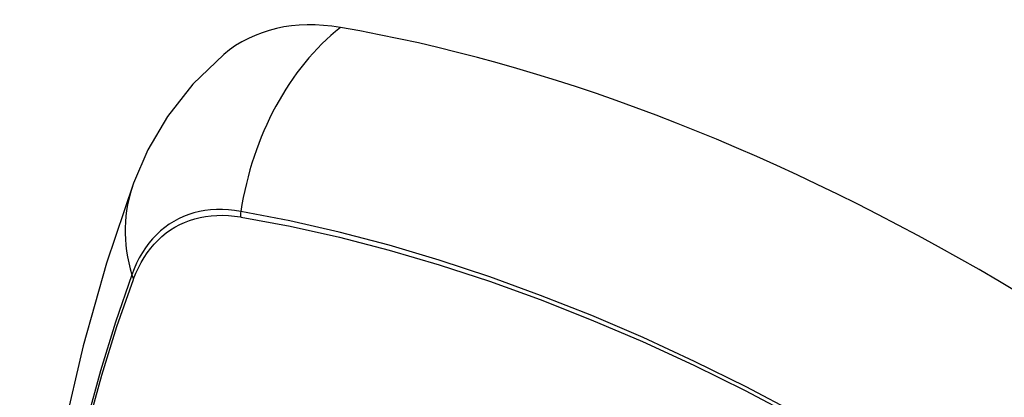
# Model space of a CAD drawing. Header units: inches. Extents: x 120.8 to 142.7, y 37.8 to 74.6.
# Tile 9 of 22: x 140.412 to 140.88, y 42.23 to 42.41. Entities that reach past the tile are written whole.
import ezdxf

# ---------------------------------------------------------------- set-up
doc = ezdxf.new("R2010")
doc.units = ezdxf.units.IN
doc.header["$MEASUREMENT"] = 0
doc.layers.add('Visible Edges(ANSI)', color=7, linetype='Continuous', lineweight=25)
doc.layers.add('Visible Tangent Edges(ANSI)', color=7, linetype='Continuous', lineweight=25)

msp = doc.modelspace()

# ---------------------------------------------------------------- linework, layer by layer
at = {"layer": 'Visible Edges(ANSI)', "flags": 128}
for points in [[(140.50909, 42.39337), (140.49441, 42.37924), (140.48242, 42.36389), (140.47313, 42.34804), (140.46629, 42.33226)], [(140.46629, 42.33226), (140.45346, 42.29415), (140.4424, 42.25491), (140.43311, 42.21462), (140.42556, 42.17335), (140.41972, 42.13116), (140.41557, 42.08812), (140.4131, 42.04427), (140.41228, 41.9997), (140.41309, 41.95446), (140.41552, 41.9086), (140.41954, 41.86221), (140.42513, 41.81533), (140.43228, 41.76804), (140.44096, 41.7204), (140.45115, 41.67249), (140.46283, 41.62437)]]:
    msp.add_lwpolyline(points, dxfattribs=at)
at = {"layer": 'Visible Edges(ANSI)'}
for centre, major_axis, start_param, end_param in [((140.60584, 42.24564), (-0.08841, 0.15353), 5.835982, 6.382176), ((140.86764, 41.22893), (-0.64835, 1.12588), 5.16346, 5.835982)]:
    msp.add_ellipse(centre, major_axis=major_axis, ratio=0.578093, start_param=start_param, end_param=end_param, dxfattribs=at)
at = {"layer": 'Visible Tangent Edges(ANSI)'}
for p, q in [((140.51709, 42.31614), (140.51742, 42.31609)), ((140.46623, 42.28638), (140.46635, 42.2867))]:
    msp.add_line(p, q, dxfattribs=at)
at = {"layer": 'Visible Tangent Edges(ANSI)', "flags": 128}
for points in [[(140.51724, 42.31871), (140.51428, 42.31917), (140.51136, 42.31947), (140.50849, 42.31962), (140.50568, 42.31962), (140.50291, 42.31946), (140.50021, 42.31914), (140.49756, 42.31867), (140.49499, 42.31805), (140.49248, 42.31728), (140.49005, 42.31635), (140.4877, 42.31528), (140.48542, 42.31406), (140.48323, 42.31269), (140.48112, 42.31117), (140.47911, 42.30952), (140.47719, 42.30772), (140.47537, 42.30578), (140.47364, 42.30372), (140.47201, 42.30152), (140.47049, 42.29919), (140.46906, 42.29673), (140.46775, 42.29416), (140.46655, 42.29147), (140.46545, 42.28866)], [(140.46635, 42.2867), (140.46744, 42.28942), (140.46864, 42.29203), (140.46994, 42.29452), (140.47135, 42.29689), (140.47285, 42.29915), (140.47445, 42.30128), (140.47615, 42.30329), (140.47794, 42.30517), (140.47982, 42.30692), (140.48179, 42.30853), (140.48385, 42.31), (140.48599, 42.31134), (140.48822, 42.31254), (140.49052, 42.31359), (140.4929, 42.3145), (140.49534, 42.31527), (140.49786, 42.3159), (140.50044, 42.31637), (140.50308, 42.3167), (140.50578, 42.31689), (140.50854, 42.31692), (140.51134, 42.31681), (140.51419, 42.31655), (140.51709, 42.31614)], [(140.87986, 42.16278), (140.85528, 42.17889), (140.83072, 42.1942), (140.80616, 42.20871), (140.78161, 42.22244), (140.75708, 42.23537), (140.73258, 42.24749), (140.70813, 42.2588), (140.68378, 42.26927), (140.65954, 42.2789), (140.63543, 42.28769), (140.61144, 42.29562), (140.58761, 42.30269), (140.56396, 42.3089), (140.54049, 42.31424), (140.51724, 42.31871)], [(140.51742, 42.31609), (140.54061, 42.31172), (140.564, 42.30648), (140.5876, 42.30037), (140.61136, 42.2934), (140.63529, 42.28556), (140.65935, 42.27687), (140.68353, 42.26733), (140.70783, 42.25693), (140.73222, 42.24569), (140.75667, 42.23363), (140.78114, 42.22075), (140.80563, 42.20707), (140.83012, 42.19258), (140.85462, 42.17729), (140.87913, 42.1612), (140.9036, 42.14431)], [(140.46545, 42.28866), (140.45769, 42.26617), (140.45057, 42.24302), (140.4441, 42.21924), (140.43829, 42.19484), (140.43315, 42.16986), (140.4287, 42.14433), (140.42492, 42.11827), (140.42184, 42.09171), (140.41944, 42.0647), (140.41774, 42.03727), (140.41673, 42.00945), (140.4164, 41.98125), (140.41676, 41.95266), (140.4178, 41.92369)], [(140.41844, 41.92285), (140.41739, 41.95175), (140.41703, 41.98027), (140.41736, 42.0084), (140.41838, 42.03614), (140.42009, 42.06348), (140.4225, 42.0904), (140.42559, 42.11685), (140.42938, 42.14281), (140.43386, 42.16823), (140.43901, 42.19309), (140.44483, 42.21736), (140.45132, 42.24101), (140.45846, 42.26402), (140.46623, 42.28638)]]:
    msp.add_lwpolyline(points, dxfattribs=at)
at = {"layer": 'Visible Tangent Edges(ANSI)'}
for centre, major_axis, ratio, start_param, end_param in [((140.60334, 42.30682), (-0.01999, -0.11641), 0.735728, 3.82822, 4.736579), ((140.57721, 42.29166), (-0.11091, 0.0406), 0.734358, 0, 0.495362), ((140.52441, 42.31772), (0.00174, 0.00969), 0.735633, 1.600612, 1.864319), ((140.47477, 42.28891), (0.00925, -0.00335), 0.731254, 3.634308, 3.898015)]:
    msp.add_ellipse(centre, major_axis=major_axis, ratio=ratio, start_param=start_param, end_param=end_param, dxfattribs=at)

doc.saveas('drawing.dxf')
